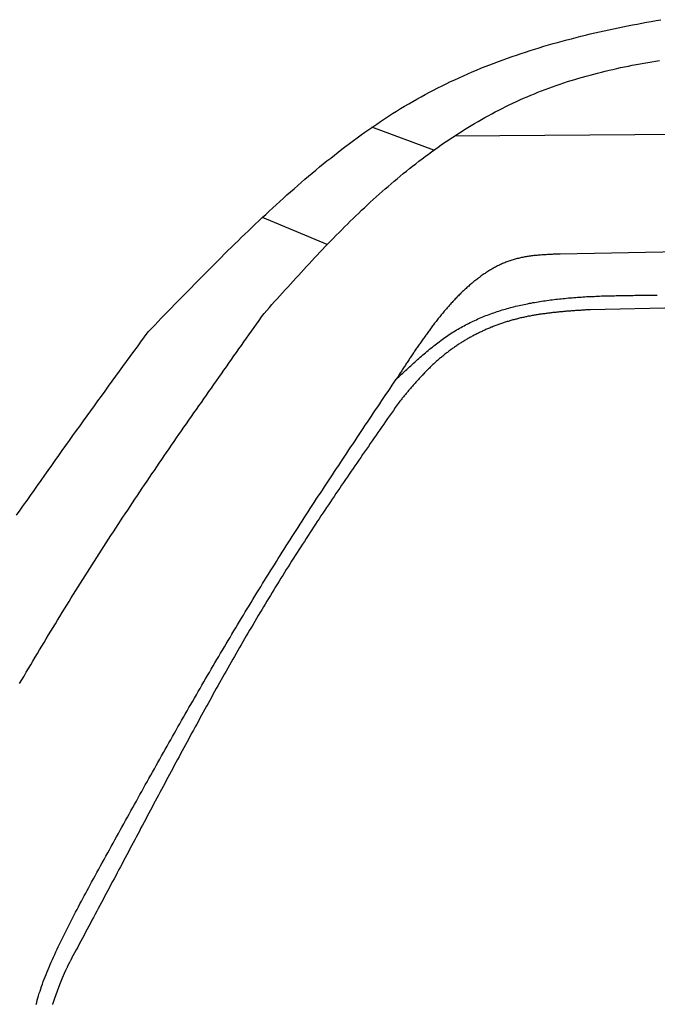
# Model space of a CAD drawing. Extents: x 562 to 7231, y 5317 to 13126.
# Tile 46 of 74: x 2518 to 3004, y 11726 to 12477. Entities that reach past the tile are written whole.
import ezdxf

# ---------------------------------------------------------------- set-up
doc = ezdxf.new("R2010")
doc.units = 0
doc.layers.add('CAR', color=10, linetype='CONTINUOUS')

msp = doc.modelspace()

# ---------------------------------------------------------------- linework, layer by layer
at = {"layer": 'CAR'}
for p, q in [((2849.55, 12388.475), (5747.986, 12411.066)), ((2833.664, 12377.575), (2786.317, 12394.96)), ((2752.171, 12305.421), (2702.895, 12326.235)), ((3701.132, 12312.614), (2929.858, 12298.153)), ((3553.419, 12267.66), (2952.937, 12255.682))]:
    msp.add_line(p, q, dxfattribs=at)
for points in [[(2615.6, 12238.8, 0), (2618.11, 12241.4, 0), (2620.62, 12244, 0), (2623.13, 12246.6, 0), (2625.65, 12249.2, 0), (2628.16, 12251.8, 0), (2630.68, 12254.4, 0), (2633.2, 12257, 0), (2635.72, 12259.6, 0), (2638.24, 12262.2, 0), (2640.76, 12264.8, 0), (2643.29, 12267.4, 0), (2645.82, 12270, 0), (2648.35, 12272.5, 0), (2650.88, 12275.1, 0), (2653.42, 12277.7, 0), (2655.97, 12280.3, 0), (2658.51, 12282.9, 0), (2661.06, 12285.4, 0), (2663.62, 12288, 0), (2666.18, 12290.6, 0), (2668.74, 12293.1, 0), (2671.31, 12295.7, 0), (2673.89, 12298.3, 0), (2676.47, 12300.8, 0), (2679.06, 12303.3, 0), (2681.65, 12305.9, 0), (2684.25, 12308.4, 0), (2686.86, 12311, 0), (2689.47, 12313.5, 0), (2692.1, 12316, 0), (2694.72, 12318.5, 0), (2697.36, 12321, 0), (2700.01, 12323.5, 0), (2702.66, 12326, 0), (2705.32, 12328.5, 0), (2707.99, 12331, 0), (2710.67, 12333.5, 0), (2713.36, 12335.9, 0), (2716.05, 12338.4, 0), (2718.76, 12340.8, 0), (2721.48, 12343.3, 0), (2724.2, 12345.7, 0), (2726.94, 12348.1, 0), (2729.68, 12350.5, 0), (2732.44, 12352.9, 0), (2735.2, 12355.3, 0), (2737.98, 12357.6, 0), (2740.77, 12360, 0), (2743.57, 12362.3, 0), (2746.37, 12364.7, 0), (2749.19, 12367, 0), (2752.03, 12369.3, 0), (2754.87, 12371.5, 0), (2757.72, 12373.8, 0), (2760.59, 12376.1, 0), (2763.47, 12378.3, 0), (2766.36, 12380.5, 0), (2769.26, 12382.7, 0), (2772.18, 12384.8, 0), (2775.1, 12387, 0), (2778.04, 12389.1, 0), (2781, 12391.2, 0), (2783.96, 12393.3, 0), (2786.94, 12395.4, 0), (2789.94, 12397.4, 0), (2792.94, 12399.5, 0), (2795.97, 12401.5, 0), (2799, 12403.4, 0), (2802.05, 12405.4, 0), (2805.11, 12407.3, 0), (2808.19, 12409.2, 0), (2811.28, 12411.1, 0), (2814.39, 12412.9, 0), (2817.51, 12414.7, 0), (2820.65, 12416.5, 0), (2823.8, 12418.3, 0), (2826.97, 12420, 0), (2830.15, 12421.7, 0), (2833.35, 12423.4, 0), (2836.56, 12425, 0), (2839.79, 12426.6, 0), (2843.03, 12428.2, 0), (2846.29, 12429.8, 0), (2849.56, 12431.3, 0), (2852.84, 12432.8, 0), (2856.14, 12434.3, 0), (2859.45, 12435.8, 0), (2862.77, 12437.2, 0), (2866.11, 12438.6, 0), (2869.46, 12440, 0), (2872.82, 12441.3, 0), (2876.19, 12442.7, 0), (2879.57, 12444, 0), (2882.96, 12445.2, 0), (2886.37, 12446.5, 0), (2889.78, 12447.7, 0), (2893.21, 12448.9, 0), (2896.64, 12450.1, 0), (2900.09, 12451.3, 0), (2903.54, 12452.4, 0), (2907.01, 12453.5, 0), (2910.48, 12454.6, 0), (2913.96, 12455.7, 0), (2917.45, 12456.8, 0), (2920.95, 12457.8, 0), (2924.46, 12458.8, 0), (2927.97, 12459.8, 0), (2931.49, 12460.8, 0), (2935.02, 12461.7, 0), (2938.55, 12462.6, 0), (2942.1, 12463.6, 0), (2945.64, 12464.5, 0), (2949.2, 12465.3, 0), (2952.76, 12466.2, 0), (2956.32, 12467, 0), (2959.89, 12467.8, 0), (2963.47, 12468.6, 0), (2967.05, 12469.4, 0), (2970.63, 12470.2, 0), (2974.22, 12471, 0), (2977.81, 12471.7, 0), (2981.4, 12472.4, 0), (2985, 12473.1, 0), (2988.6, 12473.8, 0), (2992.21, 12474.5, 0), (2995.82, 12475.2, 0), (2999.42, 12475.8, 0), (3003.04, 12476.4, 0), (3006.65, 12477.1, 0)], [(2704.07, 12252.9, 0), (2706.07, 12255.2, 0), (2708.07, 12257.4, 0), (2710.08, 12259.6, 0), (2712.08, 12261.9, 0), (2714.09, 12264.1, 0), (2716.09, 12266.3, 0), (2718.1, 12268.6, 0), (2720.11, 12270.8, 0), (2722.13, 12273, 0), (2724.14, 12275.3, 0), (2726.16, 12277.5, 0), (2728.18, 12279.7, 0), (2730.21, 12281.9, 0), (2732.24, 12284.2, 0), (2734.27, 12286.4, 0), (2736.31, 12288.6, 0), (2738.35, 12290.8, 0), (2740.4, 12293, 0), (2742.45, 12295.2, 0), (2744.51, 12297.4, 0), (2746.57, 12299.6, 0), (2748.64, 12301.7, 0), (2750.72, 12303.9, 0), (2752.8, 12306.1, 0), (2754.89, 12308.2, 0), (2756.99, 12310.4, 0), (2759.1, 12312.5, 0), (2761.21, 12314.7, 0), (2763.33, 12316.8, 0), (2765.46, 12319, 0), (2767.6, 12321.1, 0), (2769.75, 12323.2, 0), (2771.9, 12325.3, 0), (2774.07, 12327.4, 0), (2776.24, 12329.5, 0), (2778.43, 12331.6, 0), (2780.63, 12333.6, 0), (2782.84, 12335.7, 0), (2785.05, 12337.7, 0), (2787.28, 12339.8, 0), (2789.53, 12341.8, 0), (2791.78, 12343.8, 0), (2794.04, 12345.9, 0), (2796.32, 12347.9, 0), (2798.61, 12349.8, 0), (2800.91, 12351.8, 0), (2803.22, 12353.8, 0), (2805.54, 12355.7, 0), (2807.88, 12357.7, 0), (2810.22, 12359.6, 0), (2812.58, 12361.5, 0), (2814.95, 12363.4, 0), (2817.33, 12365.3, 0), (2819.72, 12367.2, 0), (2822.12, 12369, 0), (2824.54, 12370.8, 0), (2826.96, 12372.7, 0), (2829.4, 12374.5, 0), (2831.85, 12376.3, 0), (2834.31, 12378, 0), (2836.77, 12379.8, 0), (2839.25, 12381.5, 0), (2841.75, 12383.3, 0), (2844.25, 12385, 0), (2846.76, 12386.6, 0), (2849.29, 12388.3, 0), (2851.82, 12389.9, 0), (2854.37, 12391.6, 0), (2856.92, 12393.2, 0), (2859.49, 12394.8, 0), (2862.07, 12396.3, 0), (2864.65, 12397.9, 0), (2867.25, 12399.4, 0), (2869.86, 12400.9, 0), (2872.48, 12402.4, 0), (2875.11, 12403.8, 0), (2877.75, 12405.3, 0), (2880.4, 12406.7, 0), (2883.06, 12408.1, 0), (2885.74, 12409.4, 0), (2888.42, 12410.8, 0), (2891.11, 12412.1, 0), (2893.81, 12413.4, 0), (2896.52, 12414.7, 0), (2899.25, 12415.9, 0), (2901.98, 12417.1, 0), (2904.72, 12418.3, 0), (2907.47, 12419.5, 0), (2910.23, 12420.6, 0), (2913.01, 12421.7, 0), (2915.79, 12422.8, 0), (2918.58, 12423.9, 0), (2921.37, 12424.9, 0), (2924.18, 12425.9, 0), (2927, 12426.9, 0), (2929.82, 12427.9, 0), (2932.66, 12428.8, 0), (2935.5, 12429.8, 0), (2938.35, 12430.7, 0), (2941.21, 12431.5, 0), (2944.07, 12432.4, 0), (2946.94, 12433.2, 0), (2949.82, 12434, 0), (2952.71, 12434.8, 0), (2955.61, 12435.6, 0), (2958.51, 12436.4, 0), (2961.42, 12437.1, 0), (2964.33, 12437.8, 0), (2967.25, 12438.5, 0), (2970.18, 12439.2, 0), (2973.12, 12439.9, 0), (2976.06, 12440.5, 0), (2979, 12441.1, 0), (2981.95, 12441.7, 0), (2984.91, 12442.3, 0), (2987.87, 12442.9, 0), (2990.84, 12443.4, 0), (2993.82, 12444, 0), (2996.79, 12444.5, 0), (2999.78, 12445, 0), (3002.76, 12445.5, 0), (3005.75, 12446, 0)], [(2929.86, 12298.2, 0), (2928.98, 12298.1, 0), (2928.1, 12298.1, 0), (2927.22, 12298.1, 0), (2926.34, 12298, 0), (2925.47, 12298, 0), (2924.59, 12298, 0), (2923.71, 12297.9, 0), (2922.84, 12297.9, 0), (2921.96, 12297.9, 0), (2921.08, 12297.8, 0), (2920.21, 12297.8, 0), (2919.34, 12297.7, 0), (2918.46, 12297.7, 0), (2917.59, 12297.6, 0), (2916.72, 12297.6, 0), (2915.85, 12297.5, 0), (2914.99, 12297.4, 0), (2914.12, 12297.4, 0), (2913.25, 12297.3, 0), (2912.39, 12297.2, 0), (2911.53, 12297.1, 0), (2910.67, 12297.1, 0), (2909.81, 12297, 0), (2908.95, 12296.9, 0), (2908.1, 12296.8, 0), (2907.25, 12296.6, 0), (2906.4, 12296.5, 0), (2905.55, 12296.4, 0), (2904.7, 12296.3, 0), (2903.86, 12296.1, 0), (2903.02, 12296, 0), (2902.18, 12295.8, 0), (2901.34, 12295.7, 0), (2900.51, 12295.5, 0), (2899.68, 12295.3, 0), (2898.85, 12295.1, 0), (2898.03, 12294.9, 0), (2897.21, 12294.7, 0), (2896.39, 12294.5, 0), (2895.57, 12294.3, 0), (2894.76, 12294.1, 0), (2893.95, 12293.8, 0), (2893.15, 12293.6, 0), (2892.34, 12293.3, 0), (2891.54, 12293, 0), (2890.75, 12292.8, 0), (2889.95, 12292.5, 0), (2889.16, 12292.2, 0), (2888.38, 12291.9, 0), (2887.59, 12291.5, 0), (2886.81, 12291.2, 0), (2886.04, 12290.9, 0), (2885.26, 12290.5, 0), (2884.49, 12290.2, 0), (2883.72, 12289.8, 0), (2882.96, 12289.4, 0), (2882.2, 12289.1, 0), (2881.44, 12288.7, 0), (2880.69, 12288.3, 0), (2879.93, 12287.9, 0), (2879.19, 12287.5, 0), (2878.44, 12287.1, 0), (2877.7, 12286.6, 0), (2876.96, 12286.2, 0), (2876.22, 12285.8, 0), (2875.49, 12285.3, 0), (2874.76, 12284.9, 0), (2874.03, 12284.4, 0), (2873.31, 12283.9, 0), (2872.59, 12283.4, 0), (2871.87, 12283, 0), (2871.15, 12282.5, 0), (2870.44, 12282, 0), (2869.73, 12281.5, 0), (2869.03, 12281, 0), (2868.32, 12280.4, 0), (2867.62, 12279.9, 0), (2866.93, 12279.4, 0), (2866.23, 12278.9, 0), (2865.54, 12278.3, 0), (2864.86, 12277.8, 0), (2864.17, 12277.2, 0), (2863.49, 12276.7, 0), (2862.81, 12276.1, 0), (2862.14, 12275.5, 0), (2861.46, 12275, 0), (2860.79, 12274.4, 0), (2860.13, 12273.8, 0), (2859.46, 12273.2, 0), (2858.8, 12272.6, 0), (2858.14, 12272, 0), (2857.49, 12271.4, 0), (2856.84, 12270.8, 0), (2856.19, 12270.2, 0), (2855.54, 12269.6, 0), (2854.9, 12269, 0), (2854.26, 12268.3, 0), (2853.62, 12267.7, 0), (2852.99, 12267.1, 0), (2852.36, 12266.4, 0), (2851.73, 12265.8, 0), (2851.1, 12265.2, 0), (2850.48, 12264.5, 0), (2849.86, 12263.9, 0), (2849.24, 12263.2, 0), (2848.63, 12262.6, 0), (2848.02, 12261.9, 0), (2847.41, 12261.2, 0), (2846.8, 12260.6, 0), (2846.2, 12259.9, 0), (2845.6, 12259.2, 0), (2845, 12258.5, 0), (2844.41, 12257.9, 0), (2843.81, 12257.2, 0), (2843.23, 12256.5, 0), (2842.64, 12255.8, 0), (2842.06, 12255.1, 0), (2841.48, 12254.5, 0), (2840.9, 12253.8, 0), (2840.32, 12253.1, 0), (2839.75, 12252.4, 0), (2839.18, 12251.7, 0), (2838.61, 12251, 0), (2838.05, 12250.3, 0), (2837.49, 12249.6, 0), (2836.93, 12248.9, 0), (2836.38, 12248.2, 0), (2835.82, 12247.5, 0), (2835.27, 12246.8, 0), (2834.72, 12246.1, 0), (2834.18, 12245.4, 0), (2833.64, 12244.7, 0), (2833.1, 12244, 0), (2832.56, 12243.3, 0), (2832.03, 12242.6, 0), (2831.5, 12241.9, 0), (2830.97, 12241.2, 0), (2830.44, 12240.4, 0), (2829.92, 12239.7, 0), (2829.39, 12239, 0), (2828.88, 12238.3, 0), (2828.36, 12237.6, 0), (2827.84, 12236.9, 0), (2827.33, 12236.2, 0), (2826.82, 12235.5, 0), (2826.31, 12234.8, 0), (2825.81, 12234.1, 0), (2825.3, 12233.4, 0), (2824.8, 12232.7, 0), (2824.3, 12231.9, 0), (2823.8, 12231.2, 0), (2823.31, 12230.5, 0), (2822.81, 12229.8, 0), (2822.32, 12229.1, 0), (2821.83, 12228.4, 0), (2821.34, 12227.7, 0), (2820.85, 12227, 0), (2820.36, 12226.3, 0), (2819.88, 12225.5, 0), (2819.39, 12224.8, 0), (2818.91, 12224.1, 0), (2818.43, 12223.4, 0), (2817.95, 12222.7, 0), (2817.48, 12222, 0), (2817, 12221.3, 0), (2816.52, 12220.5, 0), (2816.05, 12219.8, 0), (2815.58, 12219.1, 0), (2815.1, 12218.4, 0), (2814.63, 12217.7, 0), (2814.16, 12217, 0), (2813.69, 12216.3, 0), (2813.22, 12215.5, 0), (2812.76, 12214.8, 0), (2812.29, 12214.1, 0), (2811.82, 12213.4, 0), (2811.36, 12212.7, 0), (2810.89, 12212, 0), (2810.43, 12211.3, 0), (2809.97, 12210.5, 0), (2809.5, 12209.8, 0), (2809.04, 12209.1, 0), (2808.58, 12208.4, 0), (2808.12, 12207.7, 0), (2807.66, 12207, 0), (2807.19, 12206.2, 0), (2806.73, 12205.5, 0), (2806.27, 12204.8, 0), (2805.81, 12204.1, 0), (2805.35, 12203.4, 0), (2804.89, 12202.7, 0)], [(2804.89, 12202.7, 0), (2805.9, 12203.6, 0), (2806.9, 12204.6, 0), (2807.9, 12205.5, 0), (2808.91, 12206.4, 0), (2809.91, 12207.4, 0), (2810.92, 12208.3, 0), (2811.93, 12209.3, 0), (2812.94, 12210.2, 0), (2813.94, 12211.1, 0), (2814.95, 12212, 0), (2815.97, 12213, 0), (2816.98, 12213.9, 0), (2817.99, 12214.8, 0), (2819.01, 12215.7, 0), (2820.03, 12216.7, 0), (2821.05, 12217.6, 0), (2822.07, 12218.5, 0), (2823.09, 12219.4, 0), (2824.12, 12220.3, 0), (2825.15, 12221.2, 0), (2826.18, 12222, 0), (2827.21, 12222.9, 0), (2828.25, 12223.8, 0), (2829.29, 12224.7, 0), (2830.33, 12225.5, 0), (2831.38, 12226.4, 0), (2832.43, 12227.2, 0), (2833.48, 12228.1, 0), (2834.53, 12228.9, 0), (2835.59, 12229.7, 0), (2836.66, 12230.5, 0), (2837.73, 12231.3, 0), (2838.8, 12232.1, 0), (2839.88, 12232.9, 0), (2840.96, 12233.7, 0), (2842.04, 12234.5, 0), (2843.13, 12235.2, 0), (2844.23, 12236, 0), (2845.32, 12236.7, 0), (2846.43, 12237.5, 0), (2847.54, 12238.2, 0), (2848.65, 12238.9, 0), (2849.77, 12239.6, 0), (2850.9, 12240.3, 0), (2852.03, 12240.9, 0), (2853.17, 12241.6, 0), (2854.31, 12242.2, 0), (2855.46, 12242.9, 0), (2856.61, 12243.5, 0), (2857.77, 12244.1, 0), (2858.93, 12244.7, 0), (2860.1, 12245.3, 0), (2861.27, 12245.9, 0), (2862.45, 12246.5, 0), (2863.63, 12247, 0), (2864.82, 12247.6, 0), (2866.01, 12248.1, 0), (2867.21, 12248.7, 0), (2868.41, 12249.2, 0), (2869.62, 12249.7, 0), (2870.83, 12250.2, 0), (2872.04, 12250.7, 0), (2873.27, 12251.2, 0), (2874.49, 12251.6, 0), (2875.72, 12252.1, 0), (2876.95, 12252.6, 0), (2878.19, 12253, 0), (2879.44, 12253.4, 0), (2880.68, 12253.9, 0), (2881.93, 12254.3, 0), (2883.19, 12254.7, 0), (2884.45, 12255.1, 0), (2885.71, 12255.5, 0), (2886.98, 12255.8, 0), (2888.25, 12256.2, 0), (2889.53, 12256.6, 0), (2890.8, 12256.9, 0), (2892.09, 12257.3, 0), (2893.37, 12257.6, 0), (2894.66, 12257.9, 0), (2895.96, 12258.3, 0), (2897.26, 12258.6, 0), (2898.56, 12258.9, 0), (2899.86, 12259.2, 0), (2901.17, 12259.5, 0), (2902.48, 12259.8, 0), (2903.8, 12260, 0), (2905.11, 12260.3, 0), (2906.44, 12260.6, 0), (2907.76, 12260.8, 0), (2909.09, 12261.1, 0), (2910.42, 12261.3, 0), (2911.75, 12261.5, 0), (2913.09, 12261.8, 0), (2914.43, 12262, 0), (2915.77, 12262.2, 0), (2917.12, 12262.4, 0), (2918.47, 12262.6, 0), (2919.82, 12262.8, 0), (2921.17, 12263, 0), (2922.53, 12263.2, 0), (2923.89, 12263.3, 0), (2925.25, 12263.5, 0), (2926.61, 12263.7, 0), (2927.98, 12263.8, 0), (2929.35, 12264, 0), (2930.72, 12264.1, 0), (2932.09, 12264.3, 0), (2933.47, 12264.4, 0), (2934.85, 12264.5, 0), (2936.23, 12264.7, 0), (2937.61, 12264.8, 0), (2938.99, 12264.9, 0), (2940.38, 12265, 0), (2941.77, 12265.1, 0), (2943.16, 12265.2, 0), (2944.55, 12265.3, 0), (2945.94, 12265.4, 0), (2947.34, 12265.5, 0), (2948.74, 12265.6, 0), (2950.14, 12265.7, 0), (2951.54, 12265.7, 0), (2952.94, 12265.8, 0), (2954.34, 12265.9, 0), (2955.75, 12265.9, 0), (2957.15, 12266, 0), (2958.56, 12266.1, 0), (2959.97, 12266.1, 0), (2961.38, 12266.2, 0), (2962.79, 12266.2, 0), (2964.2, 12266.3, 0), (2965.62, 12266.3, 0), (2967.03, 12266.3, 0), (2968.45, 12266.4, 0), (2969.87, 12266.4, 0), (2971.28, 12266.4, 0), (2972.7, 12266.5, 0), (2974.12, 12266.5, 0), (2975.54, 12266.5, 0), (2976.96, 12266.6, 0), (2978.38, 12266.6, 0), (2979.81, 12266.6, 0), (2981.23, 12266.6, 0), (2982.65, 12266.6, 0), (2984.07, 12266.6, 0), (2985.5, 12266.6, 0), (2986.92, 12266.7, 0), (2988.35, 12266.7, 0), (2989.77, 12266.7, 0), (2991.2, 12266.7, 0), (2992.62, 12266.7, 0), (2994.05, 12266.7, 0), (2995.47, 12266.7, 0), (2996.9, 12266.7, 0), (2998.32, 12266.7, 0), (2999.75, 12266.7, 0), (3001.17, 12266.7, 0), (3002.6, 12266.7, 0), (3004.02, 12266.7, 0)], [(2517.54, 11970.4, 0), (2519.23, 11973.3, 0), (2520.91, 11976.1, 0), (2522.6, 11979, 0), (2524.29, 11981.8, 0), (2525.99, 11984.7, 0), (2527.69, 11987.5, 0), (2529.39, 11990.4, 0), (2531.09, 11993.2, 0), (2532.79, 11996.1, 0), (2534.5, 11998.9, 0), (2536.21, 12001.8, 0), (2537.92, 12004.6, 0), (2539.64, 12007.5, 0), (2541.36, 12010.3, 0), (2543.08, 12013.1, 0), (2544.81, 12016, 0), (2546.54, 12018.8, 0), (2548.27, 12021.6, 0), (2550, 12024.5, 0), (2551.74, 12027.3, 0), (2553.48, 12030.1, 0), (2555.23, 12032.9, 0), (2556.98, 12035.8, 0), (2558.73, 12038.6, 0), (2560.48, 12041.4, 0), (2562.24, 12044.2, 0), (2564, 12047, 0), (2565.77, 12049.8, 0), (2567.53, 12052.6, 0), (2569.31, 12055.5, 0), (2571.08, 12058.3, 0), (2572.86, 12061.1, 0), (2574.65, 12063.9, 0), (2576.43, 12066.7, 0), (2578.22, 12069.4, 0), (2580.02, 12072.2, 0), (2581.82, 12075, 0), (2583.62, 12077.8, 0), (2585.43, 12080.6, 0), (2587.24, 12083.4, 0), (2589.05, 12086.2, 0), (2590.87, 12088.9, 0), (2592.69, 12091.7, 0), (2594.51, 12094.5, 0), (2596.34, 12097.3, 0), (2598.17, 12100, 0), (2600, 12102.8, 0), (2601.83, 12105.6, 0), (2603.67, 12108.3, 0), (2605.52, 12111.1, 0), (2607.36, 12113.8, 0), (2609.21, 12116.6, 0), (2611.06, 12119.4, 0), (2612.91, 12122.1, 0), (2614.77, 12124.9, 0), (2616.63, 12127.6, 0), (2618.49, 12130.4, 0), (2620.36, 12133.1, 0), (2622.22, 12135.8, 0), (2624.09, 12138.6, 0), (2625.97, 12141.3, 0), (2627.84, 12144.1, 0), (2629.72, 12146.8, 0), (2631.59, 12149.6, 0), (2633.48, 12152.3, 0), (2635.36, 12155, 0), (2637.24, 12157.8, 0), (2639.13, 12160.5, 0), (2641.02, 12163.2, 0), (2642.91, 12166, 0), (2644.8, 12168.7, 0), (2646.7, 12171.4, 0), (2648.59, 12174.1, 0), (2650.49, 12176.9, 0), (2652.39, 12179.6, 0), (2654.29, 12182.3, 0), (2656.19, 12185, 0), (2658.1, 12187.8, 0), (2660, 12190.5, 0), (2661.91, 12193.2, 0), (2663.82, 12195.9, 0), (2665.72, 12198.6, 0), (2667.63, 12201.4, 0), (2669.55, 12204.1, 0), (2671.46, 12206.8, 0), (2673.37, 12209.5, 0), (2675.29, 12212.2, 0), (2677.2, 12214.9, 0), (2679.12, 12217.7, 0), (2681.03, 12220.4, 0), (2682.95, 12223.1, 0), (2684.87, 12225.8, 0), (2686.78, 12228.5, 0), (2688.7, 12231.2, 0), (2690.62, 12233.9, 0), (2692.54, 12236.6, 0), (2694.46, 12239.4, 0), (2696.38, 12242.1, 0), (2698.3, 12244.8, 0), (2700.22, 12247.5, 0), (2702.14, 12250.2, 0), (2704.07, 12252.9, 0)], [(2952.94, 12255.7, 0), (2952.18, 12255.6, 0), (2951.42, 12255.6, 0), (2950.67, 12255.5, 0), (2949.91, 12255.5, 0), (2949.16, 12255.5, 0), (2948.4, 12255.4, 0), (2947.64, 12255.4, 0), (2946.89, 12255.3, 0), (2946.13, 12255.3, 0), (2945.38, 12255.2, 0), (2944.62, 12255.2, 0), (2943.86, 12255.1, 0), (2943.11, 12255.1, 0), (2942.35, 12255, 0), (2941.6, 12255, 0), (2940.84, 12254.9, 0), (2940.09, 12254.9, 0), (2939.33, 12254.8, 0), (2938.58, 12254.8, 0), (2937.82, 12254.7, 0), (2937.07, 12254.6, 0), (2936.31, 12254.6, 0), (2935.56, 12254.5, 0), (2934.8, 12254.5, 0), (2934.05, 12254.4, 0), (2933.3, 12254.3, 0), (2932.54, 12254.3, 0), (2931.79, 12254.2, 0), (2931.03, 12254.1, 0), (2930.28, 12254.1, 0), (2929.53, 12254, 0), (2928.78, 12253.9, 0), (2928.02, 12253.9, 0), (2927.27, 12253.8, 0), (2926.52, 12253.7, 0), (2925.77, 12253.6, 0), (2925.02, 12253.6, 0), (2924.27, 12253.5, 0), (2923.52, 12253.4, 0), (2922.77, 12253.3, 0), (2922.02, 12253.2, 0), (2921.27, 12253.1, 0), (2920.52, 12253, 0), (2919.77, 12252.9, 0), (2919.02, 12252.8, 0), (2918.27, 12252.7, 0), (2917.52, 12252.6, 0), (2916.78, 12252.5, 0), (2916.03, 12252.4, 0), (2915.28, 12252.3, 0), (2914.54, 12252.2, 0), (2913.79, 12252.1, 0), (2913.04, 12252, 0), (2912.3, 12251.9, 0), (2911.55, 12251.7, 0), (2910.81, 12251.6, 0), (2910.07, 12251.5, 0), (2909.32, 12251.4, 0), (2908.58, 12251.2, 0), (2907.84, 12251.1, 0), (2907.1, 12250.9, 0), (2906.35, 12250.8, 0), (2905.61, 12250.7, 0), (2904.87, 12250.5, 0), (2904.13, 12250.4, 0), (2903.39, 12250.2, 0), (2902.65, 12250, 0), (2901.91, 12249.9, 0), (2901.18, 12249.7, 0), (2900.44, 12249.5, 0), (2899.7, 12249.4, 0), (2898.97, 12249.2, 0), (2898.23, 12249, 0), (2897.5, 12248.8, 0), (2896.76, 12248.6, 0), (2896.03, 12248.4, 0), (2895.3, 12248.3, 0), (2894.56, 12248.1, 0), (2893.83, 12247.9, 0), (2893.1, 12247.7, 0), (2892.37, 12247.4, 0), (2891.64, 12247.2, 0), (2890.92, 12247, 0), (2890.19, 12246.8, 0), (2889.47, 12246.6, 0), (2888.74, 12246.4, 0), (2888.02, 12246.1, 0), (2887.29, 12245.9, 0), (2886.57, 12245.7, 0), (2885.85, 12245.4, 0), (2885.13, 12245.2, 0), (2884.42, 12244.9, 0), (2883.7, 12244.7, 0), (2882.98, 12244.4, 0), (2882.27, 12244.2, 0), (2881.56, 12243.9, 0), (2880.85, 12243.6, 0), (2880.13, 12243.4, 0), (2879.43, 12243.1, 0), (2878.72, 12242.8, 0), (2878.01, 12242.5, 0), (2877.31, 12242.3, 0), (2876.6, 12242, 0), (2875.9, 12241.7, 0), (2875.2, 12241.4, 0), (2874.5, 12241.1, 0), (2873.81, 12240.8, 0), (2873.11, 12240.5, 0), (2872.42, 12240.2, 0), (2871.72, 12239.9, 0), (2871.03, 12239.6, 0), (2870.34, 12239.2, 0), (2869.66, 12238.9, 0), (2868.97, 12238.6, 0), (2868.29, 12238.3, 0), (2867.61, 12237.9, 0), (2866.93, 12237.6, 0), (2866.25, 12237.3, 0), (2865.57, 12236.9, 0), (2864.9, 12236.6, 0), (2864.22, 12236.2, 0), (2863.55, 12235.9, 0), (2862.89, 12235.5, 0), (2862.22, 12235.1, 0), (2861.55, 12234.8, 0), (2860.89, 12234.4, 0), (2860.23, 12234, 0), (2859.57, 12233.7, 0), (2858.92, 12233.3, 0), (2858.26, 12232.9, 0), (2857.61, 12232.5, 0), (2856.96, 12232.1, 0), (2856.32, 12231.7, 0), (2855.67, 12231.3, 0), (2855.03, 12230.9, 0), (2854.39, 12230.5, 0), (2853.75, 12230.1, 0), (2853.11, 12229.7, 0), (2852.48, 12229.3, 0), (2851.85, 12228.9, 0), (2851.22, 12228.5, 0), (2850.59, 12228, 0), (2849.97, 12227.6, 0), (2849.35, 12227.2, 0), (2848.73, 12226.7, 0), (2848.11, 12226.3, 0), (2847.49, 12225.9, 0), (2846.88, 12225.4, 0), (2846.27, 12225, 0), (2845.66, 12224.5, 0), (2845.05, 12224.1, 0), (2844.45, 12223.6, 0), (2843.85, 12223.1, 0), (2843.25, 12222.7, 0), (2842.65, 12222.2, 0), (2842.06, 12221.7, 0), (2841.47, 12221.3, 0), (2840.88, 12220.8, 0), (2840.29, 12220.3, 0), (2839.7, 12219.8, 0), (2839.12, 12219.3, 0), (2838.54, 12218.9, 0), (2837.96, 12218.4, 0), (2837.39, 12217.9, 0), (2836.82, 12217.4, 0), (2836.25, 12216.9, 0), (2835.68, 12216.4, 0), (2835.11, 12215.9, 0), (2834.55, 12215.4, 0), (2833.99, 12214.9, 0), (2833.43, 12214.4, 0), (2832.88, 12213.8, 0), (2832.32, 12213.3, 0), (2831.77, 12212.8, 0), (2831.22, 12212.3, 0), (2830.68, 12211.8, 0), (2830.14, 12211.2, 0), (2829.59, 12210.7, 0), (2829.06, 12210.2, 0), (2828.52, 12209.6, 0), (2827.99, 12209.1, 0), (2827.46, 12208.6, 0), (2826.93, 12208, 0), (2826.4, 12207.5, 0), (2825.88, 12206.9, 0), (2825.36, 12206.4, 0), (2824.84, 12205.8, 0), (2824.32, 12205.3, 0), (2823.81, 12204.7, 0), (2823.29, 12204.2, 0), (2822.78, 12203.6, 0), (2822.27, 12203.1, 0), (2821.76, 12202.5, 0), (2821.26, 12202, 0), (2820.76, 12201.4, 0), (2820.25, 12200.8, 0), (2819.75, 12200.3, 0), (2819.25, 12199.7, 0), (2818.75, 12199.1, 0), (2818.26, 12198.6, 0), (2817.76, 12198, 0), (2817.27, 12197.4, 0), (2816.78, 12196.8, 0), (2816.28, 12196.3, 0), (2815.79, 12195.7, 0), (2815.31, 12195.1, 0), (2814.82, 12194.5, 0), (2814.33, 12194, 0), (2813.84, 12193.4, 0), (2813.36, 12192.8, 0), (2812.87, 12192.2, 0), (2812.39, 12191.7, 0), (2811.9, 12191.1, 0), (2811.42, 12190.5, 0), (2810.94, 12189.9, 0), (2810.46, 12189.3, 0), (2809.98, 12188.7, 0), (2809.49, 12188.2, 0), (2809.01, 12187.6, 0), (2808.53, 12187, 0), (2808.05, 12186.4, 0), (2807.57, 12185.8, 0), (2807.09, 12185.2, 0)], [(2515.29, 12098.8, 0), (2517.96, 12102.6, 0), (2520.62, 12106.4, 0), (2523.29, 12110.2, 0), (2525.96, 12114, 0), (2528.63, 12117.8, 0), (2531.31, 12121.6, 0), (2533.99, 12125.4, 0), (2536.67, 12129.3, 0), (2539.36, 12133.1, 0), (2542.04, 12136.9, 0), (2544.74, 12140.7, 0), (2547.43, 12144.4, 0), (2550.13, 12148.2, 0), (2552.83, 12152, 0), (2555.54, 12155.8, 0), (2558.25, 12159.6, 0), (2560.96, 12163.4, 0), (2563.67, 12167.2, 0), (2566.39, 12170.9, 0), (2569.11, 12174.7, 0), (2571.83, 12178.5, 0), (2574.56, 12182.3, 0), (2577.28, 12186.1, 0), (2580.01, 12189.8, 0), (2582.74, 12193.6, 0), (2585.47, 12197.4, 0), (2588.21, 12201.1, 0), (2590.94, 12204.9, 0), (2593.68, 12208.7, 0), (2596.41, 12212.4, 0), (2599.15, 12216.2, 0), (2601.89, 12220, 0), (2604.63, 12223.7, 0), (2607.37, 12227.5, 0), (2610.11, 12231.3, 0), (2612.86, 12235, 0), (2615.6, 12238.8, 0)], [(2572.47, 11818.8, 0), (2573.83, 11821.3, 0), (2575.19, 11823.7, 0), (2576.56, 11826.2, 0), (2577.92, 11828.7, 0), (2579.28, 11831.2, 0), (2580.64, 11833.6, 0), (2582.01, 11836.1, 0), (2583.37, 11838.6, 0), (2584.73, 11841.1, 0), (2586.1, 11843.5, 0), (2587.46, 11846, 0), (2588.82, 11848.5, 0), (2590.19, 11851, 0), (2591.55, 11853.4, 0), (2592.92, 11855.9, 0), (2594.28, 11858.4, 0), (2595.65, 11860.8, 0), (2597.02, 11863.3, 0), (2598.38, 11865.8, 0), (2599.75, 11868.3, 0), (2601.12, 11870.7, 0), (2602.49, 11873.2, 0), (2603.86, 11875.7, 0), (2605.23, 11878.1, 0), (2606.6, 11880.6, 0), (2607.97, 11883.1, 0), (2609.34, 11885.6, 0), (2610.71, 11888, 0), (2612.09, 11890.5, 0), (2613.46, 11893, 0), (2614.84, 11895.4, 0), (2616.21, 11897.9, 0), (2617.59, 11900.4, 0), (2618.97, 11902.8, 0), (2620.35, 11905.3, 0), (2621.73, 11907.8, 0), (2623.11, 11910.2, 0), (2624.49, 11912.7, 0), (2625.87, 11915.2, 0), (2627.26, 11917.6, 0), (2628.64, 11920.1, 0), (2630.03, 11922.5, 0), (2631.42, 11925, 0), (2632.81, 11927.5, 0), (2634.2, 11929.9, 0), (2635.59, 11932.4, 0), (2636.98, 11934.8, 0), (2638.37, 11937.3, 0), (2639.77, 11939.7, 0), (2641.17, 11942.2, 0), (2642.56, 11944.6, 0), (2643.96, 11947.1, 0), (2645.37, 11949.5, 0), (2646.77, 11952, 0), (2648.17, 11954.4, 0), (2649.58, 11956.9, 0), (2650.99, 11959.3, 0), (2652.39, 11961.8, 0), (2653.8, 11964.2, 0), (2655.22, 11966.7, 0), (2656.63, 11969.1, 0), (2658.05, 11971.6, 0), (2659.46, 11974, 0), (2660.88, 11976.5, 0), (2662.3, 11978.9, 0), (2663.73, 11981.3, 0), (2665.15, 11983.8, 0), (2666.58, 11986.2, 0), (2668.01, 11988.6, 0), (2669.44, 11991.1, 0), (2670.87, 11993.5, 0), (2672.31, 11995.9, 0), (2673.74, 11998.4, 0), (2675.18, 12000.8, 0), (2676.62, 12003.2, 0), (2678.06, 12005.6, 0), (2679.51, 12008.1, 0), (2680.96, 12010.5, 0), (2682.41, 12012.9, 0), (2683.86, 12015.3, 0), (2685.31, 12017.8, 0), (2686.77, 12020.2, 0), (2688.23, 12022.6, 0), (2689.69, 12025, 0), (2691.15, 12027.4, 0), (2692.62, 12029.8, 0), (2694.08, 12032.2, 0), (2695.55, 12034.6, 0), (2697.03, 12037.1, 0), (2698.5, 12039.5, 0), (2699.98, 12041.9, 0), (2701.46, 12044.3, 0), (2702.95, 12046.7, 0), (2704.43, 12049.1, 0), (2705.92, 12051.5, 0), (2707.41, 12053.9, 0), (2708.91, 12056.3, 0), (2710.4, 12058.7, 0), (2711.9, 12061, 0), (2713.4, 12063.4, 0), (2714.91, 12065.8, 0), (2716.41, 12068.2, 0), (2717.92, 12070.6, 0), (2719.43, 12073, 0), (2720.95, 12075.4, 0), (2722.46, 12077.7, 0), (2723.98, 12080.1, 0), (2725.5, 12082.5, 0), (2727.02, 12084.9, 0), (2728.54, 12087.3, 0), (2730.07, 12089.6, 0), (2731.6, 12092, 0), (2733.13, 12094.4, 0), (2734.66, 12096.8, 0), (2736.19, 12099.1, 0), (2737.73, 12101.5, 0), (2739.27, 12103.9, 0), (2740.81, 12106.2, 0), (2742.35, 12108.6, 0), (2743.89, 12111, 0), (2745.43, 12113.3, 0), (2746.98, 12115.7, 0), (2748.53, 12118, 0), (2750.07, 12120.4, 0), (2751.62, 12122.8, 0), (2753.18, 12125.1, 0), (2754.73, 12127.5, 0), (2756.28, 12129.8, 0), (2757.84, 12132.2, 0), (2759.39, 12134.6, 0), (2760.95, 12136.9, 0), (2762.51, 12139.3, 0), (2764.07, 12141.6, 0), (2765.63, 12144, 0), (2767.2, 12146.3, 0), (2768.76, 12148.7, 0), (2770.32, 12151, 0), (2771.89, 12153.4, 0), (2773.45, 12155.7, 0), (2775.02, 12158.1, 0), (2776.59, 12160.4, 0), (2778.16, 12162.8, 0), (2779.73, 12165.1, 0), (2781.29, 12167.5, 0), (2782.87, 12169.8, 0), (2784.44, 12172.2, 0), (2786.01, 12174.5, 0), (2787.58, 12176.9, 0), (2789.15, 12179.2, 0), (2790.72, 12181.6, 0), (2792.3, 12183.9, 0), (2793.87, 12186.3, 0), (2795.44, 12188.6, 0), (2797.02, 12190.9, 0), (2798.59, 12193.3, 0), (2800.17, 12195.6, 0), (2801.74, 12198, 0), (2803.32, 12200.3, 0), (2804.89, 12202.7, 0)], [(2807.09, 12185.2, 0), (2805.62, 12183.1, 0), (2804.15, 12181, 0), (2802.68, 12178.9, 0), (2801.21, 12176.8, 0), (2799.74, 12174.7, 0), (2798.27, 12172.6, 0), (2796.8, 12170.5, 0), (2795.33, 12168.4, 0), (2793.86, 12166.2, 0), (2792.39, 12164.1, 0), (2790.92, 12162, 0), (2789.46, 12159.9, 0), (2787.99, 12157.8, 0), (2786.52, 12155.7, 0), (2785.06, 12153.6, 0), (2783.6, 12151.4, 0), (2782.13, 12149.3, 0), (2780.67, 12147.2, 0), (2779.21, 12145.1, 0), (2777.75, 12143, 0), (2776.29, 12140.9, 0), (2774.83, 12138.7, 0), (2773.38, 12136.6, 0), (2771.92, 12134.5, 0), (2770.47, 12132.4, 0), (2769.02, 12130.3, 0), (2767.57, 12128.1, 0), (2766.12, 12126, 0), (2764.67, 12123.9, 0), (2763.23, 12121.8, 0), (2761.78, 12119.6, 0), (2760.34, 12117.5, 0), (2758.9, 12115.4, 0), (2757.47, 12113.2, 0), (2756.03, 12111.1, 0), (2754.6, 12109, 0), (2753.17, 12106.8, 0), (2751.74, 12104.7, 0), (2750.31, 12102.6, 0), (2748.89, 12100.4, 0), (2747.46, 12098.3, 0), (2746.04, 12096.1, 0), (2744.63, 12094, 0), (2743.21, 12091.9, 0), (2741.8, 12089.7, 0), (2740.39, 12087.6, 0), (2738.98, 12085.4, 0), (2737.58, 12083.3, 0), (2736.18, 12081.1, 0), (2734.78, 12078.9, 0), (2733.39, 12076.8, 0), (2732, 12074.6, 0), (2730.61, 12072.5, 0), (2729.22, 12070.3, 0), (2727.84, 12068.1, 0), (2726.46, 12066, 0), (2725.08, 12063.8, 0), (2723.71, 12061.6, 0), (2722.34, 12059.5, 0), (2720.98, 12057.3, 0), (2719.61, 12055.1, 0), (2718.26, 12052.9, 0), (2716.9, 12050.7, 0), (2715.55, 12048.5, 0), (2714.2, 12046.4, 0), (2712.86, 12044.2, 0), (2711.52, 12042, 0), (2710.18, 12039.8, 0), (2708.84, 12037.6, 0), (2707.51, 12035.4, 0), (2706.18, 12033.2, 0), (2704.85, 12031, 0), (2703.53, 12028.8, 0), (2702.21, 12026.6, 0), (2700.9, 12024.4, 0), (2699.58, 12022.2, 0), (2698.27, 12020, 0), (2696.96, 12017.8, 0), (2695.66, 12015.5, 0), (2694.35, 12013.3, 0), (2693.05, 12011.1, 0), (2691.76, 12008.9, 0), (2690.46, 12006.7, 0), (2689.17, 12004.4, 0), (2687.88, 12002.2, 0), (2686.6, 12000, 0), (2685.31, 11997.8, 0), (2684.03, 11995.5, 0), (2682.75, 11993.3, 0), (2681.47, 11991.1, 0), (2680.2, 11988.9, 0), (2678.93, 11986.6, 0), (2677.66, 11984.4, 0), (2676.39, 11982.1, 0), (2675.12, 11979.9, 0), (2673.86, 11977.7, 0), (2672.6, 11975.4, 0), (2671.34, 11973.2, 0), (2670.08, 11970.9, 0), (2668.82, 11968.7, 0), (2667.57, 11966.5, 0), (2666.32, 11964.2, 0), (2665.07, 11962, 0), (2663.82, 11959.7, 0), (2662.58, 11957.5, 0), (2661.33, 11955.2, 0), (2660.09, 11953, 0), (2658.85, 11950.7, 0), (2657.61, 11948.5, 0), (2656.37, 11946.2, 0), (2655.14, 11943.9, 0), (2653.9, 11941.7, 0), (2652.67, 11939.4, 0), (2651.44, 11937.2, 0), (2650.21, 11934.9, 0), (2648.98, 11932.7, 0), (2647.75, 11930.4, 0), (2646.53, 11928.1, 0), (2645.3, 11925.9, 0), (2644.08, 11923.6, 0), (2642.85, 11921.3, 0), (2641.63, 11919.1, 0), (2640.41, 11916.8, 0), (2639.19, 11914.5, 0), (2637.98, 11912.3, 0), (2636.76, 11910, 0), (2635.54, 11907.7, 0), (2634.33, 11905.5, 0), (2633.11, 11903.2, 0), (2631.9, 11900.9, 0), (2630.69, 11898.7, 0), (2629.47, 11896.4, 0), (2628.26, 11894.1, 0), (2627.05, 11891.9, 0), (2625.84, 11889.6, 0), (2624.63, 11887.3, 0), (2623.42, 11885.1, 0), (2622.22, 11882.8, 0), (2621.01, 11880.5, 0), (2619.8, 11878.2, 0), (2618.59, 11876, 0), (2617.39, 11873.7, 0), (2616.18, 11871.4, 0), (2614.97, 11869.1, 0), (2613.77, 11866.9, 0), (2612.56, 11864.6, 0), (2611.36, 11862.3, 0), (2610.15, 11860.1, 0), (2608.95, 11857.8, 0), (2607.74, 11855.5, 0), (2606.54, 11853.2, 0), (2605.33, 11851, 0), (2604.12, 11848.7, 0), (2602.92, 11846.4, 0), (2601.71, 11844.2, 0), (2600.51, 11841.9, 0), (2599.3, 11839.6, 0), (2598.1, 11837.3, 0), (2596.89, 11835.1, 0), (2595.68, 11832.8, 0), (2594.48, 11830.5, 0), (2593.27, 11828.3, 0), (2592.07, 11826, 0), (2590.86, 11823.7, 0), (2589.65, 11821.4, 0), (2588.45, 11819.2, 0), (2587.24, 11816.9, 0), (2586.03, 11814.6, 0), (2584.83, 11812.4, 0), (2583.62, 11810.1, 0), (2582.41, 11807.8, 0), (2581.21, 11805.6, 0), (2580, 11803.3, 0), (2578.79, 11801, 0), (2577.59, 11798.7, 0), (2576.38, 11796.5, 0), (2575.17, 11794.2, 0), (2573.97, 11791.9, 0), (2572.76, 11789.7, 0), (2571.55, 11787.4, 0), (2570.35, 11785.1, 0), (2569.14, 11782.9, 0), (2567.93, 11780.6, 0), (2566.72, 11778.3, 0), (2565.52, 11776.1, 0), (2564.31, 11773.8, 0), (2563.1, 11771.5, 0), (2561.9, 11769.2, 0), (2560.69, 11767, 0), (2559.48, 11764.7, 0), (2558.27, 11762.4, 0)], [(2530.15, 11725.4, 0), (2530.57, 11727, 0), (2531.02, 11728.7, 0), (2531.5, 11730.4, 0), (2532.01, 11732.1, 0), (2532.55, 11733.9, 0), (2533.11, 11735.6, 0), (2533.7, 11737.4, 0), (2534.31, 11739.2, 0), (2534.95, 11741, 0), (2535.61, 11742.8, 0), (2536.3, 11744.6, 0), (2537.01, 11746.5, 0), (2537.74, 11748.3, 0), (2538.49, 11750.2, 0), (2539.26, 11752.1, 0), (2540.06, 11753.9, 0), (2540.87, 11755.9, 0), (2541.7, 11757.8, 0), (2542.55, 11759.7, 0), (2543.42, 11761.6, 0), (2544.31, 11763.6, 0), (2545.21, 11765.5, 0), (2546.13, 11767.5, 0), (2547.06, 11769.5, 0), (2548.01, 11771.5, 0), (2548.97, 11773.5, 0), (2549.94, 11775.5, 0), (2550.93, 11777.5, 0), (2551.93, 11779.5, 0), (2552.95, 11781.5, 0), (2553.97, 11783.6, 0), (2555, 11785.6, 0), (2556.05, 11787.6, 0), (2557.1, 11789.7, 0), (2558.16, 11791.7, 0), (2559.23, 11793.8, 0), (2560.31, 11795.9, 0), (2561.39, 11797.9, 0), (2562.48, 11800, 0), (2563.58, 11802.1, 0), (2564.68, 11804.2, 0), (2565.79, 11806.3, 0), (2566.89, 11808.3, 0), (2568.01, 11810.4, 0), (2569.12, 11812.5, 0), (2570.24, 11814.6, 0), (2571.35, 11816.7, 0), (2572.47, 11818.8, 0)], [(2542.76, 11725.3, 0), (2542.85, 11725.6, 0), (2542.93, 11725.8, 0), (2543.02, 11726.1, 0), (2543.11, 11726.4, 0), (2543.2, 11726.6, 0), (2543.29, 11726.9, 0), (2543.37, 11727.1, 0), (2543.46, 11727.4, 0), (2543.55, 11727.6, 0), (2543.64, 11727.9, 0), (2543.73, 11728.2, 0), (2543.82, 11728.4, 0), (2543.91, 11728.7, 0), (2543.99, 11728.9, 0), (2544.08, 11729.2, 0), (2544.17, 11729.5, 0), (2544.26, 11729.7, 0), (2544.35, 11730, 0), (2544.44, 11730.2, 0), (2544.53, 11730.5, 0), (2544.62, 11730.7, 0), (2544.71, 11731, 0), (2544.8, 11731.3, 0), (2544.89, 11731.5, 0), (2544.98, 11731.8, 0), (2545.07, 11732, 0), (2545.16, 11732.3, 0), (2545.25, 11732.5, 0), (2545.34, 11732.8, 0), (2545.43, 11733.1, 0), (2545.52, 11733.3, 0), (2545.62, 11733.6, 0), (2545.71, 11733.8, 0), (2545.8, 11734.1, 0), (2545.89, 11734.3, 0), (2545.98, 11734.6, 0), (2546.08, 11734.8, 0), (2546.17, 11735.1, 0), (2546.26, 11735.4, 0), (2546.35, 11735.6, 0), (2546.45, 11735.9, 0), (2546.54, 11736.1, 0), (2546.63, 11736.4, 0), (2546.73, 11736.6, 0), (2546.82, 11736.9, 0), (2546.92, 11737.2, 0), (2547.01, 11737.4, 0), (2547.1, 11737.7, 0), (2547.2, 11737.9, 0), (2547.29, 11738.2, 0), (2547.39, 11738.4, 0), (2547.49, 11738.7, 0), (2547.58, 11738.9, 0), (2547.68, 11739.2, 0), (2547.77, 11739.4, 0), (2547.87, 11739.7, 0), (2547.97, 11740, 0), (2548.07, 11740.2, 0), (2548.16, 11740.5, 0), (2548.26, 11740.7, 0), (2548.36, 11741, 0), (2548.46, 11741.2, 0), (2548.56, 11741.5, 0), (2548.66, 11741.7, 0), (2548.75, 11742, 0), (2548.85, 11742.2, 0), (2548.95, 11742.5, 0), (2549.06, 11742.7, 0), (2549.16, 11743, 0), (2549.26, 11743.2, 0), (2549.36, 11743.5, 0), (2549.46, 11743.8, 0), (2549.56, 11744, 0), (2549.66, 11744.3, 0), (2549.77, 11744.5, 0), (2549.87, 11744.8, 0), (2549.97, 11745, 0), (2550.08, 11745.3, 0), (2550.18, 11745.5, 0), (2550.29, 11745.8, 0), (2550.39, 11746, 0), (2550.5, 11746.3, 0), (2550.6, 11746.5, 0), (2550.71, 11746.8, 0), (2550.81, 11747, 0), (2550.92, 11747.3, 0), (2551.03, 11747.5, 0), (2551.14, 11747.8, 0), (2551.24, 11748, 0), (2551.35, 11748.3, 0), (2551.46, 11748.5, 0), (2551.57, 11748.8, 0), (2551.68, 11749, 0), (2551.79, 11749.3, 0), (2551.9, 11749.5, 0), (2552.01, 11749.8, 0), (2552.12, 11750, 0), (2552.24, 11750.3, 0), (2552.35, 11750.5, 0), (2552.46, 11750.7, 0), (2552.57, 11751, 0), (2552.69, 11751.2, 0), (2552.8, 11751.5, 0), (2552.92, 11751.7, 0), (2553.03, 11752, 0), (2553.15, 11752.2, 0), (2553.26, 11752.5, 0), (2553.38, 11752.7, 0), (2553.5, 11753, 0), (2553.61, 11753.2, 0), (2553.73, 11753.5, 0), (2553.85, 11753.7, 0), (2553.97, 11753.9, 0), (2554.09, 11754.2, 0), (2554.21, 11754.4, 0), (2554.33, 11754.7, 0), (2554.45, 11754.9, 0), (2554.57, 11755.2, 0), (2554.69, 11755.4, 0), (2554.81, 11755.7, 0), (2554.93, 11755.9, 0), (2555.05, 11756.1, 0), (2555.17, 11756.4, 0), (2555.29, 11756.6, 0), (2555.42, 11756.9, 0), (2555.54, 11757.1, 0), (2555.66, 11757.4, 0), (2555.78, 11757.6, 0), (2555.91, 11757.8, 0), (2556.03, 11758.1, 0), (2556.15, 11758.3, 0), (2556.28, 11758.6, 0), (2556.4, 11758.8, 0), (2556.53, 11759.1, 0), (2556.65, 11759.3, 0), (2556.77, 11759.5, 0), (2556.9, 11759.8, 0), (2557.02, 11760, 0), (2557.15, 11760.3, 0), (2557.27, 11760.5, 0), (2557.4, 11760.7, 0), (2557.52, 11761, 0), (2557.65, 11761.2, 0), (2557.77, 11761.5, 0), (2557.9, 11761.7, 0), (2558.02, 11762, 0), (2558.15, 11762.2, 0), (2558.27, 11762.4, 0)]]:
    msp.add_polyline3d(points, dxfattribs=at)

doc.saveas('drawing.dxf')
